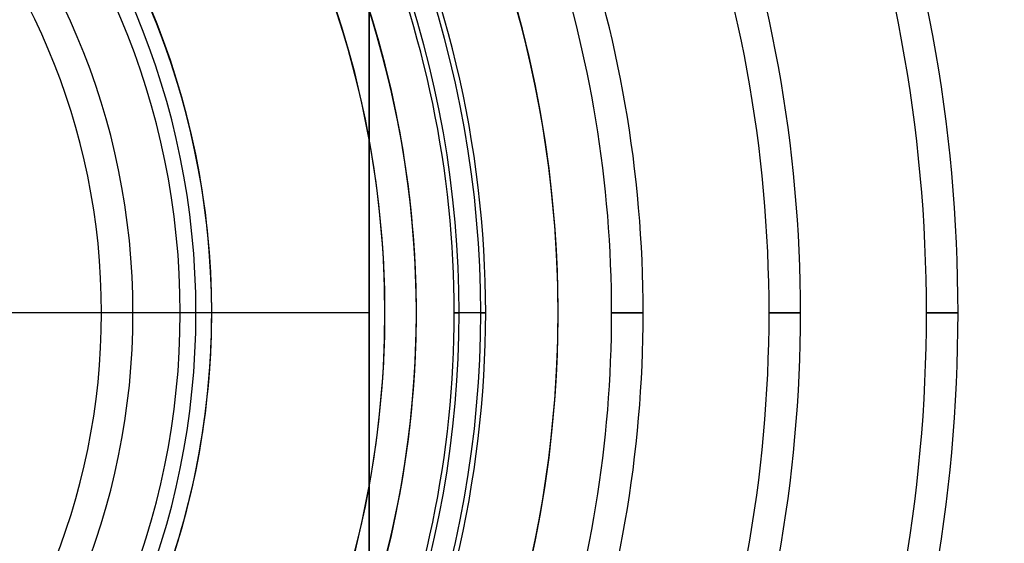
# Model space of a CAD drawing. Header units: millimetres. Extents: x -156 to 156, y -156 to 156.
# Tile 38 of 68: x 19 to 50, y -7 to 9. Entities that reach past the tile are written whole.
import ezdxf

# ---------------------------------------------------------------- set-up
doc = ezdxf.new("R2010")
doc.units = ezdxf.units.MM
doc.layers.add('MAIN-1', color=7, linetype='Continuous')

msp = doc.modelspace()

# ---------------------------------------------------------------- linework, layer by layer
at = {"layer": 'MAIN-1'}
for p, q in [((30, 0), (30, 24)), ((30, 24), (30, -24)), ((22.5, 0), (22.5, 0)), ((25, 0), (25, 0)), ((25, 0), (25, 0)), ((32.7, 0), (32.858, 0)), ((33.7, 0), (32.7, 0)), ((33.542, 0), (33.7, 0)), ((36, 0), (36, 0)), ((38.7, 0), (37.7, 0)), ((37.7, 0), (38.7, 0)), ((43.7, 0), (42.7, 0)), ((42.7, 0), (43.7, 0)), ((48.7, 0), (47.7, 0)), ((47.7, 0), (48.7, 0)), ((30, 0), (-30, 0)), ((24, 0), (24, 0)), ((30, -24), (30, 0)), ((31.5, 0), (31.5, 0)), ((31.5, 0), (31.5, 0))]:
    msp.add_line(p, q, dxfattribs=at)
for radius, start, end in [(105, 0, 180.00002), (101, 270.00002, 89.99998), (101, 0, 89.99998), (100, 0, 89.99998), (100, 270.00002, 89.99998), (61.5, 0, 42.20396), (60.5, 0, 42.15772), (36, 0, 180), (53.7, 0, 41.7974), (52.7, 0, 41.9798), (48.7, 0, 41.4682), (47.7, 0, 41.6712), (31.5, 0, 180), (31.5, 0, 90), (30.5, 270, 90), (30.5, 10.3889, 79.6112), (43.7, 0, 41.0635), (42.7, 0, 41.2926), (25, 0, 180), (25, 0, 90), (24.5, 270, 90), (38.7, 0, 39.2209), (24, 0, 180), (24, 0, 90), (37.7, 0, 37.2733), (22.5, 0, 180), (22.5, 0, 90), (21.5, 270, 90), (33.542, 0, 40.0311), (32.858, 0, 39.9275), (31.5, 0, 39.7082), (36, 0, 33.5573), (33.7, 0, 27.1006), (32.7, 0, 23.4466), (31.5, 0, 17.7528), (30.5, 349.6111, 10.3889), (105, 179.99998, 0), (36, 180, 0), (31.5, 180, 0), (25, 180, 0), (24, 180, 0), (22.5, 180, 0), (101, 270.00002, 0), (100, 270.00002, 0), (31.5, 320.2918, 0), (32.858, 320.0725, 0), (33.542, 319.9689, 0), (38.7, 320.7791, 0), (37.7, 322.7267, 0), (32.7, 336.5534, 0), (33.7, 332.8994, 0), (36, 326.4427, 0), (42.7, 318.7074, 0), (43.7, 318.9365, 0), (47.7, 318.3288, 0), (48.7, 318.5318, 0), (52.7, 318.0202, 0), (53.7, 318.2026, 0), (60.5, 317.84228, 0), (61.5, 317.79604, 0), (31.5, 270, 0), (25, 270, 0), (22.5, 270, 0), (24, 270, 0), (31.5, 342.2472, 0), (30.5, 280.3888, 349.6111)]:
    msp.add_arc((0, 0), radius, start, end, dxfattribs=at)
for major_axis, start_param, end_param in [((-23.776, -7.725), 2.827433, 3.684447), ((23.776, 7.725), -0.314159, 0.515616), ((23.776, 7.725), -0.784007, -0.314159), ((-23.776, -7.725), 2.387438, 2.827433)]:
    msp.add_ellipse((0, 0), major_axis=major_axis, ratio=1, start_param=start_param, end_param=end_param, dxfattribs=at)

doc.saveas('drawing.dxf')
